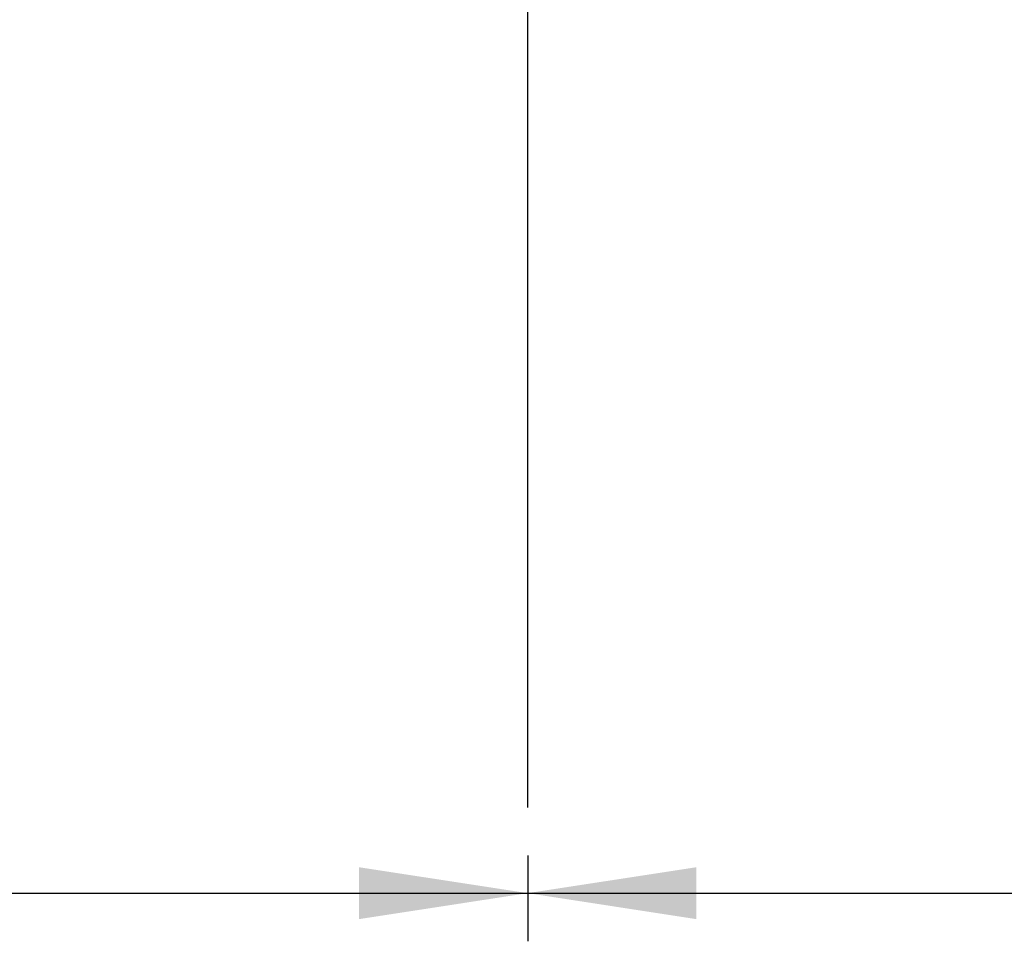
# Model space of a CAD drawing. Header units: millimetres. Extents: x 5 to 517, y 5 to 292.
# Tile 37 of 98: x 190 to 211, y 27 to 46. Entities that reach past the tile are written whole.
import ezdxf

# ---------------------------------------------------------------- set-up
doc = ezdxf.new("R2010")
doc.units = ezdxf.units.MM
doc.layers.add('图框', color=7, linetype='Continuous')
doc.styles.add('SLDTEXTSTYLE1', font='TXT', dxfattribs={"width": 0.7})
doc.dimstyles.new('SLDDIMSTYLE0', dxfattribs={"dimtxt": 3.5, "dimasz": 3.5, "dimexe": 0, "dimexo": 0.0625, "dimgap": 0.875, "dimtad": 2, "dimlfac": 10, "dimrnd": 1e-09, "dimzin": 12, "dimdsep": 46, "dimtxsty": 'SLDTEXTSTYLE1', "dimsah": 1, "dimcen": 0.09, "dimadec": 0, "dimazin": 3, "dimtfac": 1, "dimtofl": 0, "dimtmove": 0, "dimatfit": 3, "dimfxl": 0, "dimfrac": 2, "dimtolj": 1, "dimtzin": 12, "dimarcsym": 0})

# ---------------------------------------------------------------- blocks, each defined once
blk = doc.blocks.new('_D_24')
at = {"layer": '图框'}
for p, q in [((165.885, 28.598), (165.885, 26.818)), ((200.885, 28.598), (200.885, 26.818)), ((165.885, 27.818), (200.885, 27.818))]:
    blk.add_line(p, q, dxfattribs=at)
for points in [[(165.885, 27.818), (169.385, 27.279), (169.385, 28.356)], [(200.885, 27.818), (197.385, 28.356), (197.385, 27.279)]]:
    blk.add_solid(points, dxfattribs=at)
at = {"layer": '图框', "insert": (181.831, 32.33), "char_height": 3.5, "attachment_point": 1, "style": 'SLDTEXTSTYLE1'}
blk.add_mtext('350', dxfattribs=at)
blk = doc.blocks.new('_D_25')
at = {"layer": '图框'}
for p, q in [((200.885, 28.598), (200.885, 26.818)), ((245.885, 28.598), (245.885, 26.818)), ((200.885, 27.818), (245.885, 27.818))]:
    blk.add_line(p, q, dxfattribs=at)
for points in [[(200.885, 27.818), (204.385, 27.279), (204.385, 28.356)], [(245.885, 27.818), (242.385, 28.356), (242.385, 27.279)]]:
    blk.add_solid(points, dxfattribs=at)
at = {"layer": '图框', "insert": (227.168, 32.33), "char_height": 3.5, "attachment_point": 1, "style": 'SLDTEXTSTYLE1'}
blk.add_mtext('450', dxfattribs=at)

msp = doc.modelspace()

# ---------------------------------------------------------------- linework, layer by layer
at = {"layer": '图框'}
msp.add_line((200.8846, 56.8179), (200.8846, 29.5975), dxfattribs=at)

# ---------------------------------------------------------------- dimensions: what is measured, and where the dimension line sits
for base, p1, p2, picture, middle in [((200.8846, 27.8179), (165.8846, 29.5975), (200.8846, 29.5975), '_D_24', (184.1355, 27.8179)), ((245.8846, 27.8179), (200.8846, 29.5975), (245.8846, 29.5975), '_D_25', (229.472, 27.8179))]:
    dim = msp.add_linear_dim(base=base, p1=p1, p2=p2, dimstyle='SLDDIMSTYLE0', dxfattribs=at)
    dim.commit()
    dim.dimension.update_dxf_attribs({"geometry": picture, "text_midpoint": middle, "dimtype": 160})

doc.saveas('drawing.dxf')
